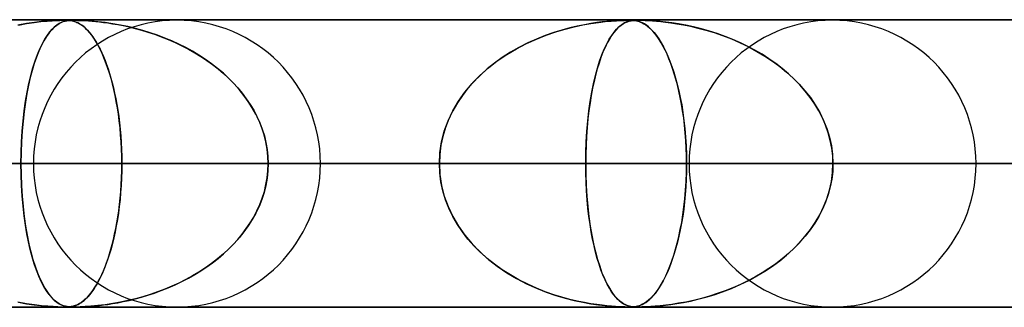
# Model space of a CAD drawing. Header units: millimetres. Extents: x -550 to 550, y -599 to 599.
# Tile 13 of 31: x -119 to -85, y 589 to 599. Entities that reach past the tile are written whole.
import ezdxf

# ---------------------------------------------------------------- set-up
doc = ezdxf.new("R2010")
doc.units = ezdxf.units.MM
doc.layers.add('HIDDEN', color=7, linetype='Continuous')
doc.layers.add('THICK', color=7, linetype='Continuous')

msp = doc.modelspace()

# ---------------------------------------------------------------- linework, layer by layer
at = {"layer": 'HIDDEN'}
for p, q in [((-388.195, 598.99), (0, 598.99)), ((0, 598.99), (-388.195, 598.99)), ((-0.316, 598.98), (-372.712, 598.98)), ((-119.236, 598.864), (-119.537, 598.809)), ((-119.511, 598.814), (-119.23, 598.865)), ((-118.957, 598.905), (-119.236, 598.864)), ((-119.23, 598.865), (-118.969, 598.903)), ((-118.969, 598.903), (-118.731, 598.932)), ((-118.706, 598.934), (-118.957, 598.905)), ((-118.731, 598.932), (-118.517, 598.952)), ((-118.486, 598.954), (-118.706, 598.934)), ((-118.517, 598.952), (-118.334, 598.965)), ((-118.302, 598.967), (-118.486, 598.954)), ((-118.334, 598.965), (-118.186, 598.973)), ((-118.145, 598.975), (-118.302, 598.967)), ((-118.186, 598.973), (-118.073, 598.977)), ((-118.099, 598.864), (-118.18, 598.809)), ((-118.173, 598.814), (-118.098, 598.865)), ((-118.014, 598.979), (-118.145, 598.975)), ((-118.022, 598.905), (-118.099, 598.864)), ((-118.098, 598.865), (-118.025, 598.903)), ((-118.073, 598.977), (-117.984, 598.979)), ((-118.025, 598.903), (-117.956, 598.932)), ((-117.949, 598.934), (-118.022, 598.905)), ((-117.909, 598.98), (-118.014, 598.979)), ((-117.984, 598.979), (-117.909, 598.98)), ((-117.956, 598.932), (-117.89, 598.952)), ((-117.88, 598.954), (-117.949, 598.934)), ((-117.826, 598.979), (-117.909, 598.98)), ((-117.909, 598.98), (-117.848, 598.979)), ((-117.89, 598.952), (-117.826, 598.965)), ((-117.815, 598.967), (-117.88, 598.954)), ((-117.848, 598.979), (-117.793, 598.977)), ((-117.755, 598.975), (-117.826, 598.979)), ((-117.826, 598.965), (-117.767, 598.973)), ((-117.748, 598.975), (-117.815, 598.967)), ((-117.793, 598.977), (-117.74, 598.974)), ((-117.767, 598.973), (-117.71, 598.977)), ((-117.683, 598.967), (-117.755, 598.975)), ((-117.673, 598.979), (-117.748, 598.975)), ((-117.74, 598.974), (-117.688, 598.968)), ((-117.71, 598.977), (-117.652, 598.979)), ((-117.688, 598.968), (-117.64, 598.959)), ((-117.61, 598.953), (-117.683, 598.967)), ((-117.587, 598.98), (-117.673, 598.979)), ((-117.652, 598.979), (-117.588, 598.98)), ((-117.64, 598.959), (-117.596, 598.949)), ((-117.535, 598.93), (-117.61, 598.953)), ((-117.596, 598.949), (-117.557, 598.938)), ((-117.588, 598.98), (-117.516, 598.979)), ((-117.487, 598.979), (-117.587, 598.98)), ((-117.557, 598.938), (-117.519, 598.924)), ((-117.459, 598.899), (-117.535, 598.93)), ((-117.519, 598.924), (-117.478, 598.907)), ((-117.516, 598.979), (-117.433, 598.977)), ((-117.361, 598.975), (-117.487, 598.979)), ((-117.478, 598.907), (-117.433, 598.886)), ((-117.385, 598.859), (-117.459, 598.899)), ((-117.433, 598.977), (-117.331, 598.974)), ((-117.433, 598.886), (-117.386, 598.86)), ((-117.386, 598.86), (-117.337, 598.829)), ((-117.312, 598.812), (-117.385, 598.859)), ((-117.195, 598.967), (-117.361, 598.975)), ((-117.331, 598.974), (-117.21, 598.968)), ((-117.21, 598.968), (-117.078, 598.959)), ((-116.989, 598.953), (-117.195, 598.967)), ((-117.078, 598.959), (-116.947, 598.949)), ((-116.751, 598.93), (-116.989, 598.953)), ((-116.947, 598.949), (-116.823, 598.938)), ((-116.823, 598.938), (-116.697, 598.924)), ((-116.492, 598.899), (-116.751, 598.93)), ((-116.697, 598.924), (-116.557, 598.907)), ((-116.557, 598.907), (-116.402, 598.886)), ((-116.229, 598.859), (-116.492, 598.899)), ((-116.402, 598.886), (-116.235, 598.86)), ((-116.235, 598.86), (-116.056, 598.829)), ((-115.966, 598.812), (-116.229, 598.859)), ((-99.883, 598.815), (-99.603, 598.865)), ((-99.605, 598.865), (-99.832, 598.825)), ((-99.398, 598.896), (-99.605, 598.865)), ((-99.603, 598.865), (-99.344, 598.903)), ((-99.213, 598.92), (-99.398, 598.896)), ((-99.344, 598.903), (-99.106, 598.932)), ((-99.047, 598.938), (-99.213, 598.92)), ((-99.106, 598.932), (-98.894, 598.952)), ((-98.892, 598.952), (-99.047, 598.938)), ((-98.894, 598.952), (-98.711, 598.965)), ((-98.747, 598.963), (-98.892, 598.952)), ((-98.618, 598.97), (-98.747, 598.963)), ((-98.711, 598.965), (-98.563, 598.973)), ((-98.509, 598.975), (-98.618, 598.97)), ((-98.563, 598.973), (-98.449, 598.977)), ((-98.552, 598.811), (-98.476, 598.862)), ((-98.472, 598.865), (-98.533, 598.825)), ((-98.42, 598.978), (-98.509, 598.975)), ((-98.476, 598.862), (-98.405, 598.901)), ((-98.415, 598.896), (-98.472, 598.865)), ((-98.449, 598.977), (-98.359, 598.979)), ((-98.347, 598.98), (-98.42, 598.978)), ((-98.363, 598.92), (-98.415, 598.896)), ((-98.405, 598.901), (-98.336, 598.93)), ((-98.313, 598.938), (-98.363, 598.92)), ((-98.359, 598.979), (-98.285, 598.98)), ((-98.285, 598.98), (-98.347, 598.98)), ((-98.336, 598.93), (-98.27, 598.95)), ((-98.265, 598.952), (-98.313, 598.938)), ((-98.231, 598.98), (-98.285, 598.98)), ((-98.285, 598.98), (-98.224, 598.979)), ((-98.27, 598.95), (-98.207, 598.964)), ((-98.215, 598.963), (-98.265, 598.952)), ((-98.181, 598.978), (-98.231, 598.98)), ((-98.224, 598.979), (-98.171, 598.978)), ((-98.166, 598.97), (-98.215, 598.963)), ((-98.207, 598.964), (-98.147, 598.972)), ((-98.135, 598.976), (-98.181, 598.978)), ((-98.171, 598.978), (-98.119, 598.974)), ((-98.117, 598.975), (-98.166, 598.97)), ((-98.147, 598.972), (-98.091, 598.977)), ((-98.088, 598.971), (-98.135, 598.976)), ((-98.119, 598.974), (-98.068, 598.968)), ((-98.069, 598.978), (-98.117, 598.975)), ((-98.091, 598.977), (-98.033, 598.979)), ((-98.04, 598.964), (-98.088, 598.971)), ((-98.018, 598.98), (-98.069, 598.978)), ((-98.068, 598.968), (-98.018, 598.96)), ((-97.988, 598.953), (-98.04, 598.964)), ((-98.033, 598.979), (-97.969, 598.98)), ((-97.963, 598.98), (-98.018, 598.98)), ((-98.018, 598.96), (-97.97, 598.949)), ((-97.932, 598.938), (-97.988, 598.953)), ((-97.97, 598.949), (-97.924, 598.935)), ((-97.963, 598.98), (-97.893, 598.979)), ((-97.902, 598.98), (-97.963, 598.98)), ((-97.873, 598.916), (-97.932, 598.938)), ((-97.924, 598.935), (-97.875, 598.917)), ((-97.832, 598.978), (-97.902, 598.98)), ((-97.893, 598.979), (-97.813, 598.978)), ((-97.875, 598.917), (-97.821, 598.893)), ((-97.811, 598.888), (-97.873, 598.916)), ((-97.748, 598.976), (-97.832, 598.978)), ((-97.821, 598.893), (-97.762, 598.861)), ((-97.813, 598.978), (-97.714, 598.974)), ((-97.745, 598.851), (-97.811, 598.888)), ((-97.762, 598.861), (-97.698, 598.821)), ((-97.646, 598.971), (-97.748, 598.976)), ((-97.676, 598.805), (-97.745, 598.851)), ((-97.714, 598.974), (-97.596, 598.968)), ((-97.522, 598.964), (-97.646, 598.971)), ((-97.596, 598.968), (-97.463, 598.96)), ((-97.372, 598.953), (-97.522, 598.964)), ((-97.463, 598.96), (-97.32, 598.949)), ((-97.199, 598.938), (-97.372, 598.953)), ((-97.32, 598.949), (-97.172, 598.935)), ((-97.003, 598.916), (-97.199, 598.938)), ((-97.172, 598.935), (-97.008, 598.917)), ((-97.008, 598.917), (-96.821, 598.893)), ((-96.788, 598.888), (-97.003, 598.916)), ((-96.821, 598.893), (-96.613, 598.861)), ((-96.554, 598.851), (-96.788, 598.888)), ((-96.613, 598.861), (-96.385, 598.821)), ((-96.304, 598.805), (-96.554, 598.851)), ((-118.441, 598.545), (-118.532, 598.417)), ((-118.503, 598.459), (-118.418, 598.574)), ((-118.351, 598.652), (-118.441, 598.545)), ((-118.418, 598.574), (-118.334, 598.67)), ((-118.264, 598.739), (-118.351, 598.652)), ((-118.334, 598.67), (-118.252, 598.75)), ((-118.18, 598.809), (-118.264, 598.739)), ((-118.252, 598.75), (-118.173, 598.814)), ((-117.337, 598.829), (-117.284, 598.792)), ((-117.24, 598.757), (-117.312, 598.812)), ((-117.284, 598.792), (-117.23, 598.748)), ((-117.169, 598.694), (-117.24, 598.757)), ((-117.23, 598.748), (-117.173, 598.697)), ((-117.173, 598.697), (-117.114, 598.638)), ((-117.099, 598.622), (-117.169, 598.694)), ((-117.114, 598.638), (-117.053, 598.57)), ((-117.03, 598.543), (-117.099, 598.622)), ((-117.053, 598.57), (-116.991, 598.494)), ((-116.962, 598.456), (-117.03, 598.543)), ((-116.056, 598.829), (-115.865, 598.792)), ((-115.704, 598.757), (-115.966, 598.812)), ((-115.865, 598.792), (-115.665, 598.748)), ((-115.443, 598.694), (-115.704, 598.757)), ((-115.665, 598.748), (-115.455, 598.697)), ((-115.455, 598.697), (-115.237, 598.638)), ((-115.183, 598.622), (-115.443, 598.694)), ((-115.237, 598.638), (-115.012, 598.57)), ((-114.926, 598.543), (-115.183, 598.622)), ((-115.012, 598.57), (-114.779, 598.494)), ((-114.672, 598.456), (-114.926, 598.543)), ((-100.895, 598.551), (-101.19, 598.447)), ((-101.157, 598.459), (-100.821, 598.575)), ((-100.61, 598.639), (-100.895, 598.551)), ((-100.821, 598.575), (-100.495, 598.671)), ((-100.336, 598.713), (-100.61, 598.639)), ((-100.495, 598.671), (-100.181, 598.75)), ((-100.076, 598.774), (-100.336, 598.713)), ((-100.181, 598.75), (-99.883, 598.815)), ((-99.832, 598.825), (-100.076, 598.774)), ((-98.809, 598.551), (-98.883, 598.447)), ((-98.88, 598.453), (-98.795, 598.569)), ((-98.736, 598.639), (-98.809, 598.551)), ((-98.795, 598.569), (-98.711, 598.666)), ((-98.665, 598.713), (-98.736, 598.639)), ((-98.711, 598.666), (-98.63, 598.746)), ((-98.598, 598.774), (-98.665, 598.713)), ((-98.63, 598.746), (-98.552, 598.811)), ((-98.533, 598.825), (-98.598, 598.774)), ((-97.698, 598.821), (-97.631, 598.771)), ((-97.603, 598.748), (-97.676, 598.805)), ((-97.631, 598.771), (-97.56, 598.71)), ((-97.528, 598.68), (-97.603, 598.748)), ((-97.56, 598.71), (-97.486, 598.637)), ((-97.453, 598.601), (-97.528, 598.68)), ((-97.486, 598.637), (-97.408, 598.55)), ((-97.378, 598.514), (-97.453, 598.601)), ((-97.408, 598.55), (-97.328, 598.449)), ((-97.305, 598.417), (-97.378, 598.514)), ((-96.385, 598.821), (-96.141, 598.771)), ((-96.039, 598.748), (-96.304, 598.805)), ((-96.141, 598.771), (-95.88, 598.71)), ((-95.763, 598.68), (-96.039, 598.748)), ((-95.88, 598.71), (-95.606, 598.637)), ((-95.485, 598.601), (-95.763, 598.68)), ((-95.606, 598.637), (-95.32, 598.55)), ((-95.21, 598.514), (-95.485, 598.601)), ((-95.32, 598.55), (-95.024, 598.449)), ((-94.938, 598.417), (-95.21, 598.514)), ((-118.764, 597.986), (-118.678, 598.166)), ((-118.624, 598.265), (-118.715, 598.091)), ((-118.678, 598.166), (-118.59, 598.323)), ((-118.532, 598.417), (-118.624, 598.265)), ((-118.59, 598.323), (-118.503, 598.459)), ((-116.991, 598.494), (-116.927, 598.407)), ((-116.894, 598.361), (-116.962, 598.456)), ((-116.927, 598.407), (-116.861, 598.311)), ((-116.828, 598.258), (-116.894, 598.361)), ((-116.861, 598.311), (-116.797, 598.206)), ((-116.762, 598.146), (-116.828, 598.258)), ((-116.797, 598.206), (-116.734, 598.094)), ((-114.779, 598.494), (-114.542, 598.407)), ((-114.422, 598.361), (-114.672, 598.456)), ((-114.542, 598.407), (-114.3, 598.311)), ((-114.175, 598.258), (-114.422, 598.361)), ((-114.3, 598.311), (-114.06, 598.206)), ((-113.932, 598.146), (-114.175, 598.258)), ((-114.06, 598.206), (-113.826, 598.094)), ((-102.193, 597.986), (-101.846, 598.167)), ((-101.8, 598.189), (-102.107, 598.033)), ((-101.846, 598.167), (-101.499, 598.324)), ((-101.492, 598.327), (-101.8, 598.189)), ((-101.499, 598.324), (-101.157, 598.459)), ((-101.19, 598.447), (-101.492, 598.327)), ((-99.137, 597.978), (-99.052, 598.159)), ((-99.036, 598.189), (-99.113, 598.033)), ((-99.052, 598.159), (-98.965, 598.317)), ((-98.959, 598.327), (-99.036, 598.189)), ((-98.965, 598.317), (-98.88, 598.453)), ((-98.883, 598.447), (-98.959, 598.327)), ((-97.328, 598.449), (-97.246, 598.331)), ((-97.232, 598.311), (-97.305, 598.417)), ((-97.246, 598.331), (-97.163, 598.198)), ((-97.161, 598.195), (-97.232, 598.311)), ((-97.163, 598.198), (-97.082, 598.053)), ((-97.091, 598.071), (-97.161, 598.195)), ((-95.024, 598.449), (-94.72, 598.331)), ((-94.67, 598.311), (-94.938, 598.417)), ((-94.72, 598.331), (-94.413, 598.198)), ((-94.407, 598.195), (-94.67, 598.311)), ((-94.413, 598.198), (-94.115, 598.053)), ((-94.15, 598.071), (-94.407, 598.195)), ((-118.801, 597.901), (-118.883, 597.694)), ((-118.849, 597.784), (-118.764, 597.986)), ((-118.715, 598.091), (-118.801, 597.901)), ((-116.698, 598.027), (-116.762, 598.146)), ((-116.734, 598.094), (-116.672, 597.975)), ((-116.635, 597.899), (-116.698, 598.027)), ((-116.672, 597.975), (-116.613, 597.85)), ((-116.574, 597.763), (-116.635, 597.899)), ((-116.613, 597.85), (-116.555, 597.719)), ((-113.694, 598.027), (-113.932, 598.146)), ((-113.826, 598.094), (-113.598, 597.975)), ((-113.461, 597.899), (-113.694, 598.027)), ((-113.598, 597.975), (-113.378, 597.85)), ((-113.233, 597.763), (-113.461, 597.899)), ((-113.378, 597.85), (-113.164, 597.719)), ((-102.404, 597.864), (-102.687, 597.684)), ((-102.533, 597.784), (-102.193, 597.986)), ((-102.107, 598.033), (-102.404, 597.864)), ((-99.186, 597.864), (-99.255, 597.684)), ((-99.221, 597.776), (-99.137, 597.978)), ((-99.113, 598.033), (-99.186, 597.864)), ((-97.023, 597.937), (-97.091, 598.071)), ((-97.082, 598.053), (-97.004, 597.898)), ((-96.956, 597.794), (-97.023, 597.937)), ((-97.004, 597.898), (-96.928, 597.732)), ((-93.898, 597.937), (-94.15, 598.071)), ((-94.115, 598.053), (-93.828, 597.898)), ((-93.651, 597.794), (-93.898, 597.937)), ((-93.828, 597.898), (-93.552, 597.732)), ((-119.007, 597.321), (-118.93, 597.563)), ((-118.883, 597.694), (-118.96, 597.472)), ((-118.93, 597.563), (-118.849, 597.784)), ((-116.514, 597.618), (-116.574, 597.763)), ((-116.555, 597.719), (-116.499, 597.581)), ((-116.455, 597.465), (-116.514, 597.618)), ((-116.499, 597.581), (-116.445, 597.437)), ((-113.011, 597.618), (-113.233, 597.763)), ((-113.164, 597.719), (-112.957, 597.581)), ((-112.795, 597.465), (-113.011, 597.618)), ((-112.957, 597.581), (-112.758, 597.437)), ((-102.955, 597.491), (-103.209, 597.288)), ((-103.17, 597.321), (-102.859, 597.562)), ((-102.687, 597.684), (-102.955, 597.491)), ((-102.859, 597.562), (-102.533, 597.784)), ((-99.321, 597.491), (-99.383, 597.288)), ((-99.376, 597.313), (-99.301, 597.554)), ((-99.255, 597.684), (-99.321, 597.491)), ((-99.301, 597.554), (-99.221, 597.776)), ((-96.89, 597.64), (-96.956, 597.794)), ((-96.928, 597.732), (-96.856, 597.556)), ((-96.826, 597.477), (-96.89, 597.64)), ((-96.856, 597.556), (-96.787, 597.37)), ((-96.765, 597.304), (-96.826, 597.477)), ((-93.411, 597.64), (-93.651, 597.794)), ((-93.552, 597.732), (-93.288, 597.556)), ((-93.178, 597.477), (-93.411, 597.64)), ((-93.288, 597.556), (-93.036, 597.37)), ((-92.953, 597.304), (-93.178, 597.477)), ((-119.032, 597.234), (-119.099, 596.983)), ((-119.079, 597.06), (-119.007, 597.321)), ((-118.96, 597.472), (-119.032, 597.234)), ((-116.399, 597.303), (-116.455, 597.465)), ((-116.445, 597.437), (-116.393, 597.287)), ((-116.344, 597.133), (-116.399, 597.303)), ((-116.393, 597.287), (-116.343, 597.131)), ((-116.291, 596.954), (-116.344, 597.133)), ((-116.343, 597.131), (-116.296, 596.969)), ((-112.586, 597.303), (-112.795, 597.465)), ((-112.758, 597.437), (-112.566, 597.287)), ((-112.385, 597.133), (-112.586, 597.303)), ((-112.566, 597.287), (-112.382, 597.131)), ((-112.192, 596.954), (-112.385, 597.133)), ((-112.382, 597.131), (-112.207, 596.969)), ((-103.463, 597.059), (-103.17, 597.321)), ((-103.209, 597.288), (-103.448, 597.074)), ((-99.447, 597.052), (-99.376, 597.313)), ((-99.383, 597.288), (-99.441, 597.074)), ((-96.787, 597.37), (-96.722, 597.174)), ((-96.705, 597.121), (-96.765, 597.304)), ((-96.722, 597.174), (-96.66, 596.969)), ((-93.036, 597.37), (-92.797, 597.174)), ((-92.737, 597.121), (-92.953, 597.304)), ((-92.797, 597.174), (-92.571, 596.969)), ((-119.099, 596.983), (-119.16, 596.716)), ((-119.146, 596.78), (-119.079, 597.06)), ((-116.296, 596.969), (-116.25, 596.8)), ((-116.241, 596.766), (-116.291, 596.954)), ((-116.25, 596.8), (-116.206, 596.625)), ((-112.207, 596.969), (-112.04, 596.8)), ((-112.008, 596.766), (-112.192, 596.954)), ((-112.04, 596.8), (-111.88, 596.625)), ((-103.671, 596.849), (-103.879, 596.614)), ((-103.736, 596.779), (-103.463, 597.059)), ((-103.448, 597.074), (-103.671, 596.849)), ((-99.495, 596.849), (-99.546, 596.614)), ((-99.513, 596.771), (-99.447, 597.052)), ((-99.441, 597.074), (-99.495, 596.849)), ((-96.648, 596.929), (-96.705, 597.121)), ((-96.66, 596.969), (-96.601, 596.753)), ((-96.594, 596.727), (-96.648, 596.929)), ((-92.53, 596.929), (-92.737, 597.121)), ((-92.571, 596.969), (-92.358, 596.753)), ((-92.334, 596.727), (-92.53, 596.929)), ((-119.262, 596.164), (-119.207, 596.481)), ((-119.16, 596.716), (-119.216, 596.432)), ((-119.207, 596.481), (-119.146, 596.78)), ((-116.194, 596.571), (-116.241, 596.766)), ((-116.206, 596.625), (-116.165, 596.442)), ((-116.149, 596.367), (-116.194, 596.571)), ((-111.834, 596.571), (-112.008, 596.766)), ((-111.88, 596.625), (-111.729, 596.442)), ((-111.671, 596.367), (-111.834, 596.571)), ((-104.21, 596.163), (-103.986, 596.48)), ((-103.879, 596.614), (-104.071, 596.366)), ((-103.986, 596.48), (-103.736, 596.779)), ((-99.626, 596.156), (-99.573, 596.473)), ((-99.546, 596.614), (-99.592, 596.366)), ((-99.573, 596.473), (-99.513, 596.771)), ((-96.601, 596.753), (-96.546, 596.526)), ((-96.544, 596.515), (-96.594, 596.727)), ((-96.546, 596.526), (-96.495, 596.287)), ((-96.496, 596.294), (-96.544, 596.515)), ((-92.358, 596.753), (-92.159, 596.526)), ((-92.15, 596.515), (-92.334, 596.727)), ((-92.159, 596.526), (-91.973, 596.287)), ((-91.979, 596.294), (-92.15, 596.515)), ((-119.267, 596.13), (-119.312, 595.81)), ((-119.31, 595.83), (-119.262, 596.164)), ((-119.216, 596.432), (-119.267, 596.13)), ((-116.165, 596.442), (-116.126, 596.251)), ((-116.108, 596.156), (-116.149, 596.367)), ((-116.126, 596.251), (-116.09, 596.053)), ((-116.07, 595.937), (-116.108, 596.156)), ((-111.729, 596.442), (-111.586, 596.251)), ((-111.52, 596.156), (-111.671, 596.367)), ((-111.586, 596.251), (-111.453, 596.053)), ((-111.381, 595.937), (-111.52, 596.156)), ((-104.406, 595.829), (-104.21, 596.163)), ((-104.246, 596.105), (-104.405, 595.831)), ((-104.071, 596.366), (-104.246, 596.105)), ((-99.673, 595.823), (-99.626, 596.156)), ((-99.634, 596.105), (-99.672, 595.831)), ((-99.592, 596.366), (-99.634, 596.105)), ((-96.453, 596.064), (-96.496, 596.294)), ((-96.495, 596.287), (-96.447, 596.035)), ((-91.821, 596.064), (-91.979, 596.294)), ((-91.973, 596.287), (-91.802, 596.035)), ((-119.312, 595.81), (-119.351, 595.473)), ((-119.35, 595.481), (-119.31, 595.83)), ((-116.09, 596.053), (-116.056, 595.847)), ((-116.036, 595.71), (-116.07, 595.937)), ((-116.056, 595.847), (-116.025, 595.634)), ((-111.453, 596.053), (-111.33, 595.847)), ((-111.256, 595.71), (-111.381, 595.937)), ((-111.33, 595.847), (-111.218, 595.634)), ((-104.571, 595.479), (-104.406, 595.829)), ((-104.405, 595.831), (-104.543, 595.544)), ((-99.712, 595.475), (-99.673, 595.823)), ((-99.672, 595.831), (-99.705, 595.544)), ((-96.413, 595.826), (-96.453, 596.064)), ((-96.447, 596.035), (-96.405, 595.771)), ((-96.378, 595.579), (-96.413, 595.826)), ((-96.405, 595.771), (-96.367, 595.495)), ((-91.678, 595.826), (-91.821, 596.064)), ((-91.802, 596.035), (-91.648, 595.771)), ((-91.551, 595.579), (-91.678, 595.826)), ((-91.648, 595.771), (-91.513, 595.495)), ((-119.382, 595.118), (-119.35, 595.481)), ((-119.351, 595.473), (-119.382, 595.119)), ((-116.005, 595.477), (-116.036, 595.71)), ((-116.025, 595.634), (-115.998, 595.414)), ((-115.979, 595.237), (-116.005, 595.477)), ((-111.145, 595.477), (-111.256, 595.71)), ((-111.218, 595.634), (-111.118, 595.414)), ((-111.05, 595.237), (-111.145, 595.477)), ((-104.702, 595.117), (-104.571, 595.479)), ((-104.543, 595.544), (-104.66, 595.246)), ((-99.743, 595.113), (-99.712, 595.475)), ((-99.705, 595.544), (-99.733, 595.246)), ((-96.347, 595.325), (-96.378, 595.579)), ((-96.367, 595.495), (-96.335, 595.209)), ((-91.442, 595.325), (-91.551, 595.579)), ((-91.513, 595.495), (-91.398, 595.209)), ((-119.382, 595.119), (-119.405, 594.751)), ((-119.405, 594.747), (-119.382, 595.118)), ((-115.998, 595.414), (-115.974, 595.187)), ((-115.957, 594.993), (-115.979, 595.237)), ((-115.974, 595.187), (-115.954, 594.956)), ((-111.118, 595.414), (-111.032, 595.187)), ((-110.97, 594.993), (-111.05, 595.237)), ((-111.032, 595.187), (-110.96, 594.956)), ((-104.798, 594.747), (-104.702, 595.117)), ((-104.66, 595.246), (-104.753, 594.94)), ((-99.766, 594.744), (-99.743, 595.113)), ((-99.733, 595.246), (-99.755, 594.94)), ((-96.322, 595.064), (-96.347, 595.325)), ((-96.335, 595.209), (-96.31, 594.914)), ((-91.35, 595.064), (-91.442, 595.325)), ((-91.398, 595.209), (-91.307, 594.914)), ((-119.405, 594.751), (-119.419, 594.373)), ((-119.419, 594.371), (-119.405, 594.747)), ((-115.94, 594.745), (-115.957, 594.993)), ((-115.954, 594.956), (-115.939, 594.721)), ((-115.928, 594.496), (-115.94, 594.745)), ((-110.908, 594.745), (-110.97, 594.993)), ((-110.96, 594.956), (-110.903, 594.721)), ((-110.864, 594.496), (-110.908, 594.745)), ((-104.855, 594.37), (-104.798, 594.747)), ((-104.753, 594.94), (-104.82, 594.628)), ((-99.779, 594.369), (-99.766, 594.744)), ((-99.755, 594.94), (-99.771, 594.628)), ((-96.302, 594.8), (-96.322, 595.064)), ((-96.31, 594.914), (-96.291, 594.612)), ((-96.288, 594.532), (-96.302, 594.8)), ((-91.279, 594.8), (-91.35, 595.064)), ((-91.307, 594.914), (-91.24, 594.612)), ((-91.227, 594.532), (-91.279, 594.8)), ((-115.939, 594.721), (-115.927, 594.481)), ((-115.92, 594.244), (-115.928, 594.496)), ((-115.927, 594.481), (-115.92, 594.237)), ((-110.903, 594.721), (-110.861, 594.481)), ((-110.837, 594.244), (-110.864, 594.496)), ((-110.861, 594.481), (-110.836, 594.237)), ((-104.82, 594.628), (-104.861, 594.311)), ((-99.771, 594.628), (-99.781, 594.311)), ((-96.291, 594.612), (-96.28, 594.304)), ((-96.279, 594.262), (-96.288, 594.532)), ((-91.24, 594.612), (-91.199, 594.304)), ((-91.196, 594.262), (-91.227, 594.532)), ((-119.419, 594.373), (-119.424, 593.99)), ((-119.424, 593.99), (-119.419, 594.371)), ((-115.918, 593.99), (-115.92, 594.244)), ((-115.92, 594.237), (-115.918, 593.99)), ((-110.828, 593.99), (-110.837, 594.244)), ((-110.836, 594.237), (-110.828, 593.99)), ((-104.874, 593.99), (-104.855, 594.37)), ((-104.861, 594.311), (-104.874, 593.99)), ((-99.784, 593.99), (-99.779, 594.369)), ((-99.781, 594.311), (-99.784, 593.99)), ((-96.28, 594.304), (-96.276, 593.99)), ((-96.276, 593.99), (-96.279, 594.262)), ((-91.199, 594.304), (-91.186, 593.99)), ((-91.186, 593.99), (-91.196, 594.262)), ((-5, 593.99), (-374.599, 593.99)), ((-374.599, 593.99), (-5, 593.99)), ((-366.008, 593.99), (-5, 593.99)), ((-5, 593.99), (-366.008, 593.99)), ((-5, 593.99), (-354.973, 593.99)), ((-354.973, 593.99), (-5, 593.99)), ((-346.382, 593.99), (-5, 593.99)), ((-5, 593.99), (-346.382, 593.99)), ((-5, 593.99), (-335.346, 593.99)), ((-335.346, 593.99), (-5, 593.99)), ((-326.755, 593.99), (-5, 593.99)), ((-5, 593.99), (-326.755, 593.99)), ((-5, 593.99), (-315.719, 593.99)), ((-315.719, 593.99), (-5, 593.99)), ((-307.128, 593.99), (-5, 593.99)), ((-5, 593.99), (-307.128, 593.99)), ((-5, 593.99), (-296.093, 593.99)), ((-296.093, 593.99), (-5, 593.99)), ((-287.502, 593.99), (-5, 593.99)), ((-5, 593.99), (-287.502, 593.99)), ((-5, 593.99), (-276.466, 593.99)), ((-276.466, 593.99), (-5, 593.99)), ((-267.874, 593.99), (-5, 593.99)), ((-5, 593.99), (-267.874, 593.99)), ((-5, 593.99), (-256.838, 593.99)), ((-256.838, 593.99), (-5, 593.99)), ((-248.247, 593.99), (-5, 593.99)), ((-5, 593.99), (-248.247, 593.99)), ((-5, 593.99), (-237.21, 593.99)), ((-237.21, 593.99), (-5, 593.99)), ((-228.619, 593.99), (-5, 593.99)), ((-5, 593.99), (-228.619, 593.99)), ((-5, 593.99), (-217.582, 593.99)), ((-217.582, 593.99), (-5, 593.99)), ((-208.99, 593.99), (-5, 593.99)), ((-5, 593.99), (-208.99, 593.99)), ((-5, 593.99), (-197.953, 593.99)), ((-197.953, 593.99), (-5, 593.99)), ((-189.361, 593.99), (-5, 593.99)), ((-5, 593.99), (-189.361, 593.99)), ((-5, 593.99), (-178.323, 593.99)), ((-178.323, 593.99), (-5, 593.99)), ((-169.73, 593.99), (-5, 593.99)), ((-5, 593.99), (-169.73, 593.99)), ((-5, 593.99), (-158.692, 593.99)), ((-158.692, 593.99), (-5, 593.99)), ((-150.098, 593.99), (-5, 593.99)), ((-5, 593.99), (-150.098, 593.99)), ((-5, 593.99), (-139.059, 593.99)), ((-139.059, 593.99), (-5, 593.99)), ((-131.81, 593.99), (-115.918, 593.99)), ((-131.81, 593.99), (-115.918, 593.99)), ((-130.465, 593.99), (-5, 593.99)), ((-5, 593.99), (-130.465, 593.99)), ((-119.424, 593.99), (-130.465, 593.99)), ((-130.465, 593.99), (-119.424, 593.99)), ((-119.424, 593.99), (-119.419, 593.609)), ((-119.419, 593.607), (-119.424, 593.99)), ((-5, 593.99), (-119.424, 593.99)), ((-119.424, 593.99), (-5, 593.99)), ((-104.874, 593.99), (-118.99, 593.99)), ((-118.99, 593.99), (-104.874, 593.99)), ((-115.92, 593.736), (-115.928, 593.484)), ((-115.927, 593.499), (-115.92, 593.743)), ((-115.918, 593.99), (-115.92, 593.736)), ((-115.92, 593.743), (-115.918, 593.99)), ((-115.918, 593.99), (-104.874, 593.99)), ((-104.874, 593.99), (-115.918, 593.99)), ((-110.837, 593.736), (-110.864, 593.484)), ((-110.861, 593.499), (-110.836, 593.743)), ((-110.828, 593.99), (-110.837, 593.736)), ((-110.836, 593.743), (-110.828, 593.99)), ((-110.828, 593.99), (-5, 593.99)), ((-5, 593.99), (-110.828, 593.99)), ((-99.784, 593.99), (-110.828, 593.99)), ((-110.828, 593.99), (-99.784, 593.99)), ((-109.01, 593.99), (-96.276, 593.99)), ((-109.01, 593.99), (-96.276, 593.99)), ((-104.861, 593.669), (-104.874, 593.99)), ((-104.874, 593.99), (-104.855, 593.61)), ((-99.784, 593.99), (-99.779, 593.61)), ((-5, 593.99), (-99.784, 593.99)), ((-99.784, 593.99), (-5, 593.99)), ((-99.781, 593.669), (-99.784, 593.99)), ((-96.279, 593.719), (-96.287, 593.45)), ((-96.28, 593.676), (-96.276, 593.99)), ((-96.276, 593.99), (-96.279, 593.719)), ((-96.276, 593.99), (-85.228, 593.99)), ((-85.228, 593.99), (-96.276, 593.99)), ((-85.228, 593.99), (-96.19, 593.99)), ((-96.19, 593.99), (-85.228, 593.99)), ((-91.196, 593.718), (-91.227, 593.448)), ((-91.199, 593.676), (-91.186, 593.99)), ((-91.186, 593.99), (-91.196, 593.718)), ((-91.186, 593.99), (-5, 593.99)), ((-5, 593.99), (-91.186, 593.99)), ((-80.138, 593.99), (-91.186, 593.99)), ((-91.186, 593.99), (-80.138, 593.99)), ((-86.21, 593.99), (-76.625, 593.99)), ((-86.21, 593.99), (-76.625, 593.99)), ((-119.419, 593.609), (-119.405, 593.233)), ((-119.405, 593.229), (-119.419, 593.607)), ((-115.928, 593.484), (-115.94, 593.234)), ((-115.939, 593.259), (-115.927, 593.499)), ((-110.864, 593.484), (-110.908, 593.234)), ((-110.903, 593.259), (-110.861, 593.499)), ((-104.82, 593.352), (-104.861, 593.669)), ((-104.855, 593.61), (-104.798, 593.233)), ((-99.771, 593.352), (-99.781, 593.669)), ((-99.779, 593.61), (-99.766, 593.233)), ((-96.31, 593.066), (-96.291, 593.368)), ((-96.287, 593.45), (-96.302, 593.183)), ((-96.291, 593.368), (-96.28, 593.676)), ((-91.307, 593.066), (-91.24, 593.368)), ((-91.227, 593.448), (-91.279, 593.18)), ((-91.24, 593.368), (-91.199, 593.676)), ((-119.405, 593.233), (-119.382, 592.862)), ((-119.382, 592.861), (-119.405, 593.229)), ((-115.974, 592.793), (-115.954, 593.024)), ((-115.94, 593.234), (-115.957, 592.987)), ((-115.954, 593.024), (-115.939, 593.259)), ((-111.032, 592.793), (-110.96, 593.024)), ((-110.908, 593.234), (-110.97, 592.987)), ((-110.96, 593.024), (-110.903, 593.259)), ((-104.753, 593.04), (-104.82, 593.352)), ((-104.798, 593.233), (-104.702, 592.863)), ((-104.66, 592.734), (-104.753, 593.04)), ((-99.755, 593.04), (-99.771, 593.352)), ((-99.766, 593.233), (-99.743, 592.863)), ((-99.733, 592.734), (-99.755, 593.04)), ((-96.335, 592.771), (-96.31, 593.066)), ((-96.302, 593.183), (-96.322, 592.919)), ((-91.398, 592.771), (-91.307, 593.066)), ((-91.279, 593.18), (-91.35, 592.916)), ((-119.382, 592.862), (-119.35, 592.499)), ((-119.351, 592.507), (-119.382, 592.861)), ((-115.979, 592.743), (-116.005, 592.503)), ((-115.998, 592.566), (-115.974, 592.793)), ((-115.957, 592.987), (-115.979, 592.743)), ((-111.05, 592.743), (-111.145, 592.503)), ((-111.118, 592.566), (-111.032, 592.793)), ((-110.97, 592.987), (-111.05, 592.743)), ((-104.702, 592.863), (-104.571, 592.501)), ((-104.543, 592.436), (-104.66, 592.734)), ((-99.743, 592.863), (-99.712, 592.501)), ((-99.705, 592.436), (-99.733, 592.734)), ((-96.367, 592.485), (-96.335, 592.771)), ((-96.322, 592.919), (-96.347, 592.659)), ((-91.513, 592.485), (-91.398, 592.771)), ((-91.35, 592.916), (-91.442, 592.655)), ((-119.312, 592.17), (-119.351, 592.507)), ((-119.35, 592.499), (-119.31, 592.15)), ((-116.056, 592.133), (-116.025, 592.346)), ((-116.005, 592.503), (-116.036, 592.27)), ((-116.025, 592.346), (-115.998, 592.566)), ((-111.33, 592.133), (-111.218, 592.346)), ((-111.145, 592.503), (-111.256, 592.27)), ((-111.218, 592.346), (-111.118, 592.566)), ((-104.571, 592.501), (-104.406, 592.151)), ((-104.405, 592.149), (-104.543, 592.436)), ((-99.712, 592.501), (-99.672, 592.151)), ((-99.672, 592.149), (-99.705, 592.436)), ((-96.377, 592.406), (-96.412, 592.16)), ((-96.405, 592.209), (-96.367, 592.485)), ((-96.347, 592.659), (-96.377, 592.406)), ((-91.551, 592.401), (-91.678, 592.154)), ((-91.648, 592.209), (-91.513, 592.485)), ((-91.442, 592.655), (-91.551, 592.401)), ((-119.267, 591.85), (-119.312, 592.17)), ((-119.31, 592.15), (-119.262, 591.816)), ((-116.07, 592.043), (-116.108, 591.824)), ((-116.09, 591.927), (-116.056, 592.133)), ((-116.036, 592.27), (-116.07, 592.043)), ((-111.381, 592.043), (-111.52, 591.824)), ((-111.453, 591.927), (-111.33, 592.133)), ((-111.256, 592.27), (-111.381, 592.043)), ((-104.406, 592.151), (-104.21, 591.817)), ((-104.246, 591.875), (-104.405, 592.149)), ((-99.672, 592.151), (-99.625, 591.817)), ((-99.634, 591.875), (-99.672, 592.149)), ((-96.412, 592.16), (-96.452, 591.922)), ((-96.447, 591.945), (-96.405, 592.209)), ((-91.678, 592.154), (-91.821, 591.916)), ((-91.802, 591.945), (-91.648, 592.209)), ((-119.216, 591.548), (-119.267, 591.85)), ((-119.262, 591.816), (-119.207, 591.499)), ((-116.165, 591.538), (-116.126, 591.729)), ((-116.108, 591.824), (-116.149, 591.612)), ((-116.126, 591.729), (-116.09, 591.927)), ((-111.729, 591.538), (-111.586, 591.729)), ((-111.52, 591.824), (-111.671, 591.612)), ((-111.586, 591.729), (-111.453, 591.927)), ((-104.071, 591.614), (-104.246, 591.875)), ((-104.21, 591.817), (-103.986, 591.5)), ((-99.592, 591.614), (-99.634, 591.875)), ((-99.625, 591.817), (-99.571, 591.5)), ((-96.546, 591.454), (-96.495, 591.693)), ((-96.495, 591.692), (-96.542, 591.472)), ((-96.495, 591.693), (-96.447, 591.945)), ((-96.452, 591.922), (-96.495, 591.692)), ((-92.159, 591.454), (-91.973, 591.693)), ((-91.979, 591.686), (-92.15, 591.465)), ((-91.821, 591.916), (-91.979, 591.686)), ((-91.973, 591.693), (-91.802, 591.945)), ((-119.16, 591.264), (-119.216, 591.548)), ((-119.207, 591.499), (-119.146, 591.2)), ((-116.25, 591.18), (-116.206, 591.355)), ((-116.194, 591.409), (-116.241, 591.214)), ((-116.206, 591.355), (-116.165, 591.538)), ((-116.149, 591.612), (-116.194, 591.409)), ((-112.04, 591.18), (-111.88, 591.355)), ((-111.834, 591.409), (-112.008, 591.214)), ((-111.88, 591.355), (-111.729, 591.538)), ((-111.671, 591.612), (-111.834, 591.409)), ((-103.879, 591.366), (-104.071, 591.614)), ((-103.986, 591.5), (-103.736, 591.201)), ((-103.671, 591.131), (-103.879, 591.366)), ((-99.546, 591.366), (-99.592, 591.614)), ((-99.571, 591.5), (-99.511, 591.201)), ((-99.495, 591.131), (-99.546, 591.366)), ((-96.601, 591.227), (-96.546, 591.454)), ((-96.542, 591.472), (-96.593, 591.261)), ((-92.358, 591.227), (-92.159, 591.454)), ((-92.15, 591.465), (-92.334, 591.253)), ((-119.099, 590.997), (-119.16, 591.264)), ((-119.146, 591.2), (-119.079, 590.92)), ((-119.032, 590.746), (-119.099, 590.997)), ((-116.291, 591.026), (-116.344, 590.848)), ((-116.343, 590.849), (-116.296, 591.011)), ((-116.296, 591.011), (-116.25, 591.18)), ((-116.241, 591.214), (-116.291, 591.026)), ((-112.192, 591.026), (-112.385, 590.848)), ((-112.382, 590.849), (-112.207, 591.011)), ((-112.207, 591.011), (-112.04, 591.18)), ((-112.008, 591.214), (-112.192, 591.026)), ((-103.736, 591.201), (-103.463, 590.921)), ((-103.448, 590.906), (-103.671, 591.131)), ((-99.511, 591.201), (-99.445, 590.921)), ((-99.441, 590.906), (-99.495, 591.131)), ((-96.722, 590.806), (-96.66, 591.011)), ((-96.646, 591.059), (-96.703, 590.867)), ((-96.66, 591.011), (-96.601, 591.227)), ((-96.593, 591.261), (-96.646, 591.059)), ((-92.797, 590.806), (-92.571, 591.011)), ((-92.53, 591.051), (-92.737, 590.859)), ((-92.571, 591.011), (-92.358, 591.227)), ((-92.334, 591.253), (-92.53, 591.051)), ((-119.079, 590.92), (-119.007, 590.659)), ((-118.96, 590.508), (-119.032, 590.746)), ((-119.007, 590.659), (-118.93, 590.417)), ((-116.399, 590.677), (-116.455, 590.515)), ((-116.445, 590.543), (-116.393, 590.693)), ((-116.344, 590.848), (-116.399, 590.677)), ((-116.393, 590.693), (-116.343, 590.849)), ((-112.586, 590.677), (-112.795, 590.515)), ((-112.758, 590.543), (-112.566, 590.693)), ((-112.385, 590.848), (-112.586, 590.677)), ((-112.566, 590.693), (-112.382, 590.849)), ((-103.463, 590.921), (-103.17, 590.659)), ((-103.209, 590.692), (-103.448, 590.906)), ((-102.955, 590.489), (-103.209, 590.692)), ((-103.17, 590.659), (-102.859, 590.418)), ((-99.445, 590.921), (-99.374, 590.659)), ((-99.383, 590.692), (-99.441, 590.906)), ((-99.321, 590.489), (-99.383, 590.692)), ((-99.374, 590.659), (-99.298, 590.418)), ((-96.762, 590.684), (-96.823, 590.511)), ((-96.787, 590.61), (-96.722, 590.806)), ((-96.703, 590.867), (-96.762, 590.684)), ((-92.953, 590.676), (-93.178, 590.503)), ((-93.036, 590.61), (-92.797, 590.806)), ((-92.737, 590.859), (-92.953, 590.676)), ((-118.883, 590.286), (-118.96, 590.508)), ((-118.93, 590.417), (-118.849, 590.196)), ((-118.801, 590.079), (-118.883, 590.286)), ((-116.514, 590.362), (-116.574, 590.217)), ((-116.555, 590.261), (-116.499, 590.399)), ((-116.455, 590.515), (-116.514, 590.362)), ((-116.499, 590.399), (-116.445, 590.543)), ((-113.011, 590.362), (-113.233, 590.217)), ((-113.164, 590.261), (-112.957, 590.399)), ((-112.795, 590.515), (-113.011, 590.362)), ((-112.957, 590.399), (-112.758, 590.543)), ((-102.687, 590.296), (-102.955, 590.489)), ((-102.859, 590.418), (-102.533, 590.196)), ((-102.404, 590.116), (-102.687, 590.296)), ((-99.255, 590.296), (-99.321, 590.489)), ((-99.298, 590.418), (-99.218, 590.196)), ((-99.186, 590.116), (-99.255, 590.296)), ((-96.887, 590.348), (-96.952, 590.194)), ((-96.928, 590.248), (-96.856, 590.424)), ((-96.823, 590.511), (-96.887, 590.348)), ((-96.856, 590.424), (-96.787, 590.61)), ((-93.411, 590.34), (-93.651, 590.186)), ((-93.552, 590.248), (-93.288, 590.424)), ((-93.178, 590.503), (-93.411, 590.34)), ((-93.288, 590.424), (-93.036, 590.61)), ((-118.849, 590.196), (-118.764, 589.994)), ((-118.715, 589.888), (-118.801, 590.079)), ((-118.764, 589.994), (-118.678, 589.814)), ((-116.698, 589.953), (-116.762, 589.834)), ((-116.734, 589.886), (-116.672, 590.005)), ((-116.635, 590.081), (-116.698, 589.953)), ((-116.672, 590.005), (-116.613, 590.13)), ((-116.574, 590.217), (-116.635, 590.081)), ((-116.613, 590.13), (-116.555, 590.261)), ((-113.694, 589.953), (-113.932, 589.834)), ((-113.826, 589.886), (-113.598, 590.005)), ((-113.461, 590.081), (-113.694, 589.953)), ((-113.598, 590.005), (-113.378, 590.13)), ((-113.233, 590.217), (-113.461, 590.081)), ((-113.378, 590.13), (-113.164, 590.261)), ((-102.533, 590.196), (-102.193, 589.994)), ((-102.107, 589.947), (-102.404, 590.116)), ((-102.193, 589.994), (-101.846, 589.813)), ((-101.8, 589.791), (-102.107, 589.947)), ((-99.218, 590.196), (-99.134, 589.994)), ((-99.113, 589.947), (-99.186, 590.116)), ((-99.134, 589.994), (-99.048, 589.813)), ((-99.036, 589.791), (-99.113, 589.947)), ((-97.019, 590.051), (-97.087, 589.917)), ((-97.082, 589.927), (-97.004, 590.082)), ((-96.952, 590.194), (-97.019, 590.051)), ((-97.004, 590.082), (-96.928, 590.248)), ((-93.898, 590.043), (-94.15, 589.909)), ((-94.115, 589.927), (-93.828, 590.082)), ((-93.651, 590.186), (-93.898, 590.043)), ((-93.828, 590.082), (-93.552, 590.248)), ((-118.624, 589.715), (-118.715, 589.888)), ((-118.678, 589.814), (-118.59, 589.657)), ((-118.532, 589.563), (-118.624, 589.715)), ((-118.59, 589.657), (-118.503, 589.521)), ((-116.894, 589.619), (-116.962, 589.524)), ((-116.927, 589.573), (-116.861, 589.669)), ((-116.828, 589.723), (-116.894, 589.619)), ((-116.861, 589.669), (-116.797, 589.774)), ((-116.762, 589.834), (-116.828, 589.723)), ((-116.797, 589.774), (-116.734, 589.886)), ((-114.422, 589.619), (-114.672, 589.524)), ((-114.542, 589.573), (-114.3, 589.669)), ((-114.175, 589.723), (-114.422, 589.619)), ((-114.3, 589.669), (-114.06, 589.774)), ((-113.932, 589.834), (-114.175, 589.723)), ((-114.06, 589.774), (-113.826, 589.886)), ((-101.846, 589.813), (-101.499, 589.656)), ((-101.492, 589.653), (-101.8, 589.791)), ((-101.499, 589.656), (-101.157, 589.521)), ((-101.19, 589.533), (-101.492, 589.653)), ((-99.048, 589.813), (-98.961, 589.656)), ((-98.959, 589.653), (-99.036, 589.791)), ((-98.961, 589.656), (-98.875, 589.521)), ((-98.883, 589.533), (-98.959, 589.653)), ((-97.328, 589.531), (-97.246, 589.649)), ((-97.227, 589.677), (-97.3, 589.57)), ((-97.246, 589.649), (-97.163, 589.782)), ((-97.156, 589.792), (-97.227, 589.677)), ((-97.163, 589.782), (-97.082, 589.927)), ((-97.087, 589.917), (-97.156, 589.792)), ((-95.024, 589.531), (-94.72, 589.649)), ((-94.67, 589.669), (-94.938, 589.563)), ((-94.72, 589.649), (-94.413, 589.782)), ((-94.407, 589.785), (-94.67, 589.669)), ((-94.413, 589.782), (-94.115, 589.927)), ((-94.15, 589.909), (-94.407, 589.785)), ((-118.441, 589.435), (-118.532, 589.563)), ((-118.503, 589.521), (-118.418, 589.406)), ((-118.351, 589.328), (-118.441, 589.435)), ((-118.418, 589.406), (-118.334, 589.31)), ((-118.264, 589.241), (-118.351, 589.328)), ((-118.334, 589.31), (-118.252, 589.23)), ((-117.169, 589.286), (-117.24, 589.223)), ((-117.23, 589.232), (-117.173, 589.283)), ((-117.173, 589.283), (-117.114, 589.342)), ((-117.099, 589.358), (-117.169, 589.286)), ((-117.114, 589.342), (-117.053, 589.41)), ((-117.03, 589.437), (-117.099, 589.358)), ((-117.053, 589.41), (-116.991, 589.486)), ((-116.962, 589.524), (-117.03, 589.437)), ((-116.991, 589.486), (-116.927, 589.573)), ((-115.443, 589.286), (-115.704, 589.223)), ((-115.665, 589.232), (-115.455, 589.283)), ((-115.455, 589.283), (-115.237, 589.342)), ((-115.183, 589.358), (-115.443, 589.286)), ((-115.237, 589.342), (-115.012, 589.41)), ((-114.926, 589.437), (-115.183, 589.358)), ((-115.012, 589.41), (-114.779, 589.486)), ((-114.672, 589.524), (-114.926, 589.437)), ((-114.779, 589.486), (-114.542, 589.573)), ((-100.895, 589.429), (-101.19, 589.533)), ((-101.157, 589.521), (-100.821, 589.406)), ((-100.61, 589.341), (-100.895, 589.429)), ((-100.821, 589.406), (-100.495, 589.309)), ((-100.336, 589.267), (-100.61, 589.341)), ((-100.495, 589.309), (-100.181, 589.229)), ((-100.076, 589.206), (-100.336, 589.267)), ((-98.809, 589.429), (-98.883, 589.533)), ((-98.875, 589.521), (-98.79, 589.406)), ((-98.736, 589.341), (-98.809, 589.429)), ((-98.79, 589.406), (-98.707, 589.309)), ((-98.665, 589.267), (-98.736, 589.341)), ((-98.707, 589.309), (-98.625, 589.229)), ((-98.598, 589.206), (-98.665, 589.267)), ((-97.631, 589.209), (-97.56, 589.27)), ((-97.522, 589.306), (-97.597, 589.237)), ((-97.56, 589.27), (-97.486, 589.343)), ((-97.447, 589.385), (-97.522, 589.306)), ((-97.486, 589.343), (-97.408, 589.43)), ((-97.373, 589.473), (-97.447, 589.385)), ((-97.408, 589.43), (-97.328, 589.531)), ((-97.3, 589.57), (-97.373, 589.473)), ((-96.141, 589.209), (-95.88, 589.27)), ((-95.763, 589.3), (-96.039, 589.232)), ((-95.88, 589.27), (-95.606, 589.343)), ((-95.485, 589.379), (-95.763, 589.3)), ((-95.606, 589.343), (-95.32, 589.43)), ((-95.21, 589.466), (-95.485, 589.379)), ((-95.32, 589.43), (-95.024, 589.531)), ((-94.938, 589.563), (-95.21, 589.466)), ((0, 588.99), (-388.195, 588.99)), ((-388.195, 588.99), (0, 588.99)), ((-372.713, 589), (-0.316, 589)), ((-372.712, 589), (-0.316, 589)), ((-353.088, 589), (-0.316, 589)), ((-333.463, 589), (-0.316, 589)), ((-313.838, 589), (-0.316, 589)), ((-294.213, 589), (-0.316, 589)), ((-274.588, 589), (-0.316, 589)), ((-254.963, 589), (-0.316, 589)), ((-235.338, 589), (-0.316, 589)), ((-215.713, 589), (-0.316, 589)), ((-196.088, 589), (-0.316, 589)), ((-176.463, 589), (-0.316, 589)), ((-156.838, 589), (-0.316, 589)), ((-137.213, 589), (-0.316, 589)), ((-119.236, 589.116), (-119.537, 589.171)), ((-119.511, 589.166), (-119.23, 589.115)), ((-118.957, 589.075), (-119.236, 589.116)), ((-119.23, 589.115), (-118.969, 589.077)), ((-118.969, 589.077), (-118.731, 589.048)), ((-118.706, 589.046), (-118.957, 589.075)), ((-118.731, 589.048), (-118.517, 589.028)), ((-118.486, 589.026), (-118.706, 589.046)), ((-118.517, 589.028), (-118.334, 589.015)), ((-118.302, 589.013), (-118.486, 589.026)), ((-118.334, 589.015), (-118.186, 589.007)), ((-118.145, 589.005), (-118.302, 589.013)), ((-118.18, 589.171), (-118.264, 589.241)), ((-118.252, 589.23), (-118.173, 589.166)), ((-118.186, 589.007), (-118.073, 589.003)), ((-118.099, 589.116), (-118.18, 589.171)), ((-118.173, 589.166), (-118.098, 589.115)), ((-118.014, 589.001), (-118.145, 589.005)), ((-118.022, 589.075), (-118.099, 589.116)), ((-118.098, 589.115), (-118.025, 589.077)), ((-118.073, 589.003), (-117.984, 589.001)), ((-118.025, 589.077), (-117.956, 589.048)), ((-117.949, 589.046), (-118.022, 589.075)), ((-117.909, 589), (-118.014, 589.001)), ((-117.984, 589.001), (-117.909, 589)), ((-117.956, 589.048), (-117.89, 589.028)), ((-117.88, 589.026), (-117.949, 589.046)), ((-117.826, 589.001), (-117.909, 589)), ((-117.909, 589), (-117.848, 589.001)), ((-117.89, 589.028), (-117.826, 589.015)), ((-117.815, 589.013), (-117.88, 589.026)), ((-117.848, 589.001), (-117.793, 589.003)), ((-117.826, 589.015), (-117.767, 589.007)), ((-117.755, 589.005), (-117.826, 589.001)), ((-117.748, 589.005), (-117.815, 589.013)), ((-117.793, 589.003), (-117.74, 589.006)), ((-117.767, 589.007), (-117.71, 589.003)), ((-117.683, 589.013), (-117.755, 589.005)), ((-117.673, 589.001), (-117.748, 589.005)), ((-117.74, 589.006), (-117.688, 589.012)), ((-117.71, 589.003), (-117.652, 589.001)), ((-117.688, 589.012), (-117.64, 589.021)), ((-117.61, 589.027), (-117.683, 589.013)), ((-117.587, 589), (-117.673, 589.001)), ((-117.652, 589.001), (-117.588, 589)), ((-117.64, 589.021), (-117.596, 589.031)), ((-117.535, 589.05), (-117.61, 589.027)), ((-117.596, 589.031), (-117.557, 589.042)), ((-117.588, 589), (-117.516, 589.001)), ((-117.588, 589), (-0.316, 589)), ((-117.487, 589.001), (-117.587, 589)), ((-117.557, 589.042), (-117.519, 589.056)), ((-117.459, 589.081), (-117.535, 589.05)), ((-117.519, 589.056), (-117.478, 589.073)), ((-117.516, 589.001), (-117.433, 589.003)), ((-117.361, 589.005), (-117.487, 589.001)), ((-117.478, 589.073), (-117.433, 589.094)), ((-117.385, 589.121), (-117.459, 589.081)), ((-117.433, 589.094), (-117.386, 589.12)), ((-117.433, 589.003), (-117.331, 589.006)), ((-117.386, 589.12), (-117.337, 589.151)), ((-117.312, 589.168), (-117.385, 589.121)), ((-117.195, 589.013), (-117.361, 589.005)), ((-117.337, 589.151), (-117.284, 589.188)), ((-117.331, 589.006), (-117.21, 589.012)), ((-117.24, 589.223), (-117.312, 589.168)), ((-117.284, 589.188), (-117.23, 589.232)), ((-117.21, 589.012), (-117.078, 589.021)), ((-116.989, 589.027), (-117.195, 589.013)), ((-117.078, 589.021), (-116.947, 589.031)), ((-116.751, 589.05), (-116.989, 589.027)), ((-116.947, 589.031), (-116.823, 589.042)), ((-116.823, 589.042), (-116.697, 589.056)), ((-116.492, 589.081), (-116.751, 589.05)), ((-116.697, 589.056), (-116.557, 589.073)), ((-116.557, 589.073), (-116.402, 589.094)), ((-116.229, 589.121), (-116.492, 589.081)), ((-116.402, 589.094), (-116.235, 589.12)), ((-116.235, 589.12), (-116.056, 589.151)), ((-115.966, 589.168), (-116.229, 589.121)), ((-116.056, 589.151), (-115.865, 589.188)), ((-115.704, 589.223), (-115.966, 589.168)), ((-115.865, 589.188), (-115.665, 589.232)), ((-100.181, 589.229), (-99.883, 589.165)), ((-99.832, 589.155), (-100.076, 589.206)), ((-99.883, 589.165), (-99.603, 589.115)), ((-99.605, 589.115), (-99.832, 589.155)), ((-99.398, 589.084), (-99.605, 589.115)), ((-99.603, 589.115), (-99.344, 589.077)), ((-99.213, 589.06), (-99.398, 589.084)), ((-99.344, 589.077), (-99.106, 589.048)), ((-99.047, 589.042), (-99.213, 589.06)), ((-99.106, 589.048), (-98.894, 589.028)), ((-98.892, 589.028), (-99.047, 589.042)), ((-98.894, 589.028), (-98.711, 589.015)), ((-98.747, 589.017), (-98.892, 589.028)), ((-98.618, 589.01), (-98.747, 589.017)), ((-98.711, 589.015), (-98.563, 589.007)), ((-98.625, 589.229), (-98.547, 589.165)), ((-98.509, 589.005), (-98.618, 589.01)), ((-98.533, 589.155), (-98.598, 589.206)), ((-98.563, 589.007), (-98.449, 589.003)), ((-98.547, 589.165), (-98.471, 589.115)), ((-98.472, 589.115), (-98.533, 589.155)), ((-98.42, 589.002), (-98.509, 589.005)), ((-98.415, 589.084), (-98.472, 589.115)), ((-98.471, 589.115), (-98.4, 589.077)), ((-98.449, 589.003), (-98.359, 589.001)), ((-98.347, 589), (-98.42, 589.002)), ((-98.363, 589.06), (-98.415, 589.084)), ((-98.4, 589.077), (-98.331, 589.048)), ((-98.313, 589.042), (-98.363, 589.06)), ((-98.359, 589.001), (-98.285, 589)), ((-98.285, 589), (-98.347, 589)), ((-98.331, 589.048), (-98.265, 589.028)), ((-98.265, 589.028), (-98.313, 589.042)), ((-98.285, 589), (-98.224, 589.001)), ((-98.225, 589), (-98.278, 589)), ((-98.265, 589.028), (-98.202, 589.015)), ((-98.215, 589.017), (-98.265, 589.028)), ((-98.176, 589.002), (-98.225, 589)), ((-98.224, 589.001), (-98.171, 589.002)), ((-98.166, 589.01), (-98.215, 589.017)), ((-98.202, 589.015), (-98.142, 589.007)), ((-98.129, 589.005), (-98.176, 589.002)), ((-98.171, 589.002), (-98.119, 589.006)), ((-98.117, 589.005), (-98.166, 589.01)), ((-98.142, 589.007), (-98.086, 589.003)), ((-98.083, 589.009), (-98.129, 589.005)), ((-98.119, 589.006), (-98.068, 589.012)), ((-98.069, 589.002), (-98.117, 589.005)), ((-98.086, 589.003), (-98.027, 589.001)), ((-98.034, 589.017), (-98.083, 589.009)), ((-98.018, 589), (-98.069, 589.002)), ((-98.068, 589.012), (-98.018, 589.02)), ((-97.982, 589.028), (-98.034, 589.017)), ((-98.027, 589.001), (-97.963, 589)), ((-98.018, 589.02), (-97.97, 589.031)), ((-97.963, 589), (-98.018, 589)), ((-97.926, 589.044), (-97.982, 589.028)), ((-97.97, 589.031), (-97.924, 589.045)), ((-97.963, 589), (-97.893, 589.001)), ((-97.902, 589), (-97.963, 589)), ((-97.963, 589), (-0.316, 589)), ((-97.867, 589.066), (-97.926, 589.044)), ((-97.924, 589.045), (-97.875, 589.063)), ((-97.832, 589.002), (-97.902, 589)), ((-97.893, 589.001), (-97.813, 589.002)), ((-97.875, 589.063), (-97.821, 589.087)), ((-97.805, 589.095), (-97.867, 589.066)), ((-97.748, 589.004), (-97.832, 589.002)), ((-97.821, 589.087), (-97.762, 589.119)), ((-97.813, 589.002), (-97.714, 589.006)), ((-97.739, 589.133), (-97.805, 589.095)), ((-97.762, 589.119), (-97.698, 589.159)), ((-97.646, 589.009), (-97.748, 589.004)), ((-97.67, 589.18), (-97.739, 589.133)), ((-97.714, 589.006), (-97.596, 589.012)), ((-97.698, 589.159), (-97.631, 589.209)), ((-97.597, 589.237), (-97.67, 589.18)), ((-97.522, 589.016), (-97.646, 589.009)), ((-97.596, 589.012), (-97.463, 589.02)), ((-97.372, 589.027), (-97.522, 589.016)), ((-97.463, 589.02), (-97.32, 589.031)), ((-97.199, 589.042), (-97.372, 589.027)), ((-97.32, 589.031), (-97.172, 589.045)), ((-97.003, 589.064), (-97.199, 589.042)), ((-97.172, 589.045), (-97.008, 589.063)), ((-97.008, 589.063), (-96.821, 589.087)), ((-96.788, 589.092), (-97.003, 589.064)), ((-96.821, 589.087), (-96.613, 589.119)), ((-96.554, 589.129), (-96.788, 589.092)), ((-96.613, 589.119), (-96.385, 589.159)), ((-96.304, 589.175), (-96.554, 589.129)), ((-96.385, 589.159), (-96.141, 589.209)), ((-96.039, 589.232), (-96.304, 589.175))]:
    msp.add_line(p, q, dxfattribs=at)
for centre, start, end in [((-114, 593.99), 0, 180), ((-91.2, 593.99), 0, 180), ((-114, 593.99), 180, 0), ((-91.2, 593.99), 180, 0)]:
    msp.add_arc(centre, 4.99, start, end, dxfattribs=at)
at = {"layer": 'THICK'}
for p, q in [((-506, 599), (506, 599)), ((506, 594), (-506, 594))]:
    msp.add_line(p, q, dxfattribs=at)

doc.saveas('drawing.dxf')
